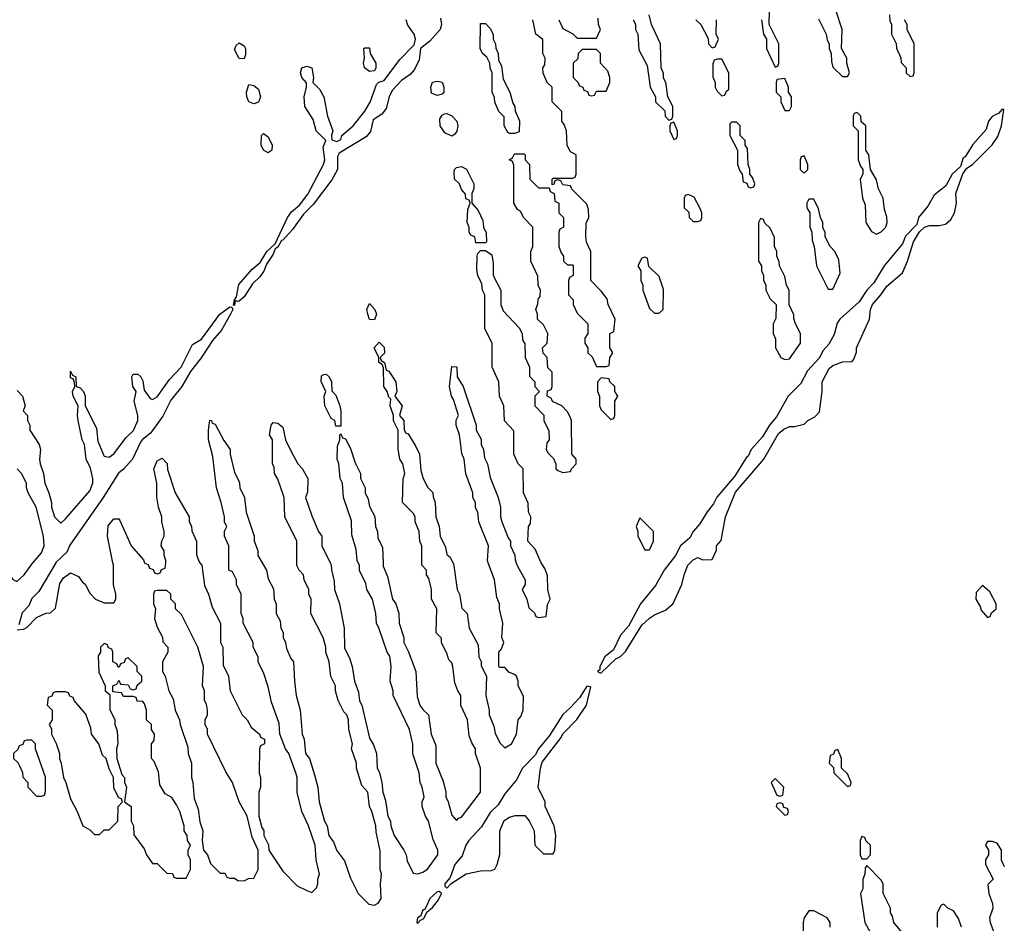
# Model space of a CAD drawing. Header units: inches. Extents: x 2769379 to 2883802, y 684208 to 828654.
# Tile 210 of 256: x 2825440 to 2829520, y 758507 to 762250. Entities that reach past the tile are written whole.
import ezdxf

# ---------------------------------------------------------------- set-up
doc = ezdxf.new("R2010")
doc.units = ezdxf.units.IN
doc.header["$MEASUREMENT"] = 0
doc.layers.add('C8725', color=7, linetype='Continuous')
doc.layers.add('C8726', color=7, linetype='Continuous')

msp = doc.modelspace()

# ---------------------------------------------------------------- linework, layer by layer
at = {"layer": 'C8725', "color": 2, "elevation": 2}
for points in [[(2825373.7, 760000), (2825376, 759990), (2825410, 759932), (2825424.7, 759924.7), (2825430, 759924.7), (2825459, 759950), (2825494.2, 760000)], [(2825430, 759722), (2825455.3, 759724.7), (2825470, 759732), (2825510, 759774), (2825548.4, 759791.6), (2825567.3, 759792.7), (2825588, 759812), (2825606.3, 759913.7), (2825622, 759938), (2825650, 759958), (2825683.6, 759943.6), (2825699.6, 759919.6), (2825711.3, 759911.3), (2825730, 759874), (2825754, 759850), (2825790, 759834), (2825830, 759834), (2825838, 759850), (2825838, 759870), (2825828, 759910), (2825828, 759990), (2825826, 760000)], [(2825589.3, 760000), (2825519.1, 759880.9), (2825490, 759851.8), (2825477.6, 759822.4), (2825450, 759792.3), (2825436.9, 759743.1)], [(2825957.3, 760000), (2825958, 759998), (2825972.7, 759992.7), (2825978, 759978), (2825992.7, 759972.7), (2825998, 759958), (2826010, 759954), (2826022, 759958), (2826027.3, 759972.7), (2826042, 759978), (2826044.8, 760000)], [(2826186.4, 760000), (2826194, 759990), (2826205.4, 759905.4), (2826222, 759870), (2826236.9, 759816.9), (2826272, 759750), (2826272, 759670), (2826282, 759650), (2826283.6, 759576.4), (2826304.7, 759530), (2826312, 759470), (2826362, 759370), (2826382, 759350), (2826399.6, 759319.6), (2826434, 759290), (2826438, 759278), (2826454, 759270), (2826454, 759250), (2826438, 759242), (2826434, 759230), (2826432, 759130), (2826438, 759110), (2826438, 759070), (2826431.3, 759050), (2826431.1, 758951.1), (2826443.6, 758903.6), (2826451.1, 758891.1), (2826452, 758870), (2826471.1, 758831.1), (2826472, 758810), (2826530, 758722), (2826590, 758662), (2826630, 758642), (2826650, 758634), (2826670, 758654), (2826675.3, 758670), (2826675.3, 758690), (2826682, 758710), (2826668.7, 758770), (2826664, 758830), (2826637.2, 758910), (2826609, 758970), (2826589.1, 759049.1), (2826589, 759110), (2826584, 759130), (2826555.3, 759210), (2826542, 759230), (2826518, 759290), (2826514.6, 759334.6), (2826483.1, 759423.1), (2826470, 759486), (2826450, 759546), (2826428.4, 759588.4), (2826428, 759610), (2826408, 759650), (2826408, 759670), (2826366, 759750), (2826366, 759770), (2826358, 759790), (2826358, 759870), (2826338, 759910), (2826338, 759930), (2826322, 759962), (2826306, 759970), (2826306, 760000)], [(2826444.7, 760000), (2826462, 759970), (2826470, 759934), (2826491.6, 759891.6), (2826494, 759850), (2826502, 759830), (2826502, 759790), (2826519.6, 759759.6), (2826522, 759730), (2826531.6, 759711.6), (2826532, 759690), (2826542, 759670), (2826545.4, 759645.4), (2826563.6, 759603.6), (2826574, 759590), (2826578, 759510), (2826586, 759450), (2826602, 759390), (2826611, 759290), (2826618.8, 759270), (2826624.7, 759210), (2826641, 759190), (2826661.4, 759121.4), (2826674.8, 759070), (2826681, 759010), (2826702.8, 758930), (2826713.4, 758910), (2826720.7, 758870), (2826741.4, 758841.4), (2826752, 758810), (2826785.4, 758765.4), (2826810, 758694), (2826842, 758630), (2826886.4, 758586.4), (2826910, 758582), (2826926, 758590), (2826938, 758610), (2826935.3, 758670), (2826939, 758710), (2826934, 758730), (2826933.6, 758806.4), (2826916.4, 758883.6), (2826915.3, 758910), (2826899, 758970), (2826889, 758990), (2826882, 759050), (2826857.2, 759077.2), (2826835.3, 759150), (2826835.3, 759170), (2826815.3, 759230), (2826819, 759250), (2826804, 759310), (2826802, 759350), (2826795.3, 759370), (2826782.7, 759382.7), (2826759, 759430), (2826748, 759470), (2826748, 759490), (2826728.9, 759528.9), (2826722, 759590), (2826708.7, 759630), (2826708.7, 759650), (2826698, 759690), (2826646, 759790), (2826648, 759850), (2826638, 759870), (2826638, 759890), (2826618, 759930), (2826615.3, 759950), (2826598, 759970), (2826588.9, 759988.9), (2826588.8, 760000)], [(2826726.7, 760000), (2826731.1, 759991.1), (2826731.6, 759971.6), (2826743.6, 759923.6), (2826744.7, 759890), (2826764.7, 759830), (2826784.7, 759730), (2826786.4, 759646.4), (2826806.4, 759606.4), (2826818, 759570), (2826826.8, 759510), (2826843.5, 759463.5), (2826847.7, 759427.7), (2826858, 759410), (2826890, 759274), (2826906.4, 759246.4), (2826918, 759210), (2826921, 759150), (2826930.8, 759130.8), (2826941, 759090), (2826944.7, 759050), (2826955.3, 759015.3), (2826966, 758950), (2826976, 758930), (2826978, 758910), (2826991.3, 758870), (2827032, 758810), (2827042, 758790), (2827045.4, 758765.4), (2827070, 758714), (2827090, 758712), (2827110, 758718), (2827130, 758731.3), (2827173.2, 758790), (2827173.2, 758810), (2827153.6, 758853.6), (2827134, 758930), (2827122, 758950), (2827108, 758990), (2827108, 759010), (2827115.3, 759030), (2827108, 759070), (2827099, 759090), (2827095.3, 759130), (2827068.9, 759208.9), (2827068.9, 759248.9), (2827055.3, 759310), (2826988, 759450), (2826988, 759470), (2826975.3, 759510), (2826979, 759570), (2826973.2, 759613.2), (2826962, 759630), (2826930, 759726), (2826918, 759750), (2826915.3, 759790), (2826902, 759850), (2826878, 759890), (2826874, 759914), (2826848.4, 759968.4), (2826848, 759990), (2826843, 760000)], [(2826945.9, 760000), (2826946.4, 759986.4), (2826963.5, 759943.5), (2826984.7, 759850), (2826998, 759830), (2827011.6, 759791.6), (2827012, 759750), (2827032, 759690), (2827032, 759670), (2827051.6, 759631.6), (2827082, 759550), (2827086.4, 759446.4), (2827098, 759410), (2827110, 759392), (2827134, 759370), (2827144.7, 759290), (2827163.6, 759243.6), (2827164.7, 759170), (2827194.8, 759094.8), (2827206, 759050), (2827206, 759030), (2827216, 759010), (2827230, 758954), (2827250, 758932), (2827258, 758942), (2827270, 758946.8), (2827348.7, 759050), (2827348.7, 759150), (2827328.7, 759210), (2827328, 759230), (2827313.6, 759253.6), (2827303.1, 759283.1), (2827295.3, 759350), (2827268.4, 759408.4), (2827268, 759450), (2827255.3, 759470), (2827243.1, 759503.1), (2827235.3, 759570), (2827230, 759586), (2827218, 759598), (2827210, 759626), (2827188.4, 759668.4), (2827187.3, 759687.3), (2827166, 759710), (2827168, 759810), (2827146, 759850), (2827146, 759890), (2827134.6, 759934.6), (2827126, 759950), (2827126, 759970), (2827106, 759990), (2827106, 760000)], [(2827235.3, 760000), (2827236.9, 759996.9), (2827252, 759890), (2827262, 759870), (2827272.7, 759812.7), (2827294, 759790), (2827302, 759730), (2827339.6, 759659.6), (2827342, 759610), (2827351.6, 759591.6), (2827352.7, 759572.7), (2827374, 759530), (2827372, 759450), (2827384.7, 759390), (2827384.7, 759370), (2827404, 759324), (2827410, 759294), (2827430, 759254), (2827450, 759234), (2827478, 759250), (2827498, 759290), (2827506, 759350), (2827516.4, 759363.6), (2827526, 759390), (2827527.3, 759447.3), (2827506, 759490), (2827506, 759510), (2827498, 759530), (2827490, 759538), (2827467.3, 759547.3), (2827450, 759566), (2827430, 759566), (2827426, 759570), (2827426, 759630), (2827436.4, 759643.6), (2827446, 759670), (2827438, 759690), (2827442, 759750), (2827428, 759810), (2827428, 759830), (2827416.4, 759856.4), (2827408, 759930), (2827381.7, 760000)], [(2827497.4, 760000), (2827503.6, 759983.6), (2827534, 759930), (2827534, 759910), (2827522, 759890), (2827542, 759850), (2827550, 759814), (2827572.7, 759792.7), (2827578, 759778), (2827590, 759774), (2827622, 759778), (2827627.3, 759827.3), (2827638, 759850), (2827628, 759890), (2827627.3, 759947.3), (2827616.4, 759976.4), (2827600.7, 760000)], [(2828134.2, 760000), (2828110.4, 759970), (2828074, 759906), (2828012.7, 759830), (2827962.4, 759737.6), (2827930, 759700.9), (2827899.9, 759640.1), (2827864.9, 759610), (2827844, 759570), (2827843.6, 759556.4), (2827834, 759550), (2827843.6, 759543.6), (2827850, 759544.7), (2827910, 759602), (2827930, 759612), (2827950, 759632), (2828018.6, 759741.4), (2828050, 759771.3), (2828070, 759784.7), (2828116.4, 759803.6), (2828148.4, 759831.6), (2828184, 759910), (2828193.2, 759950), (2828209.2, 759990), (2828218.7, 760000)], [(2829521.2, 758741.2), (2829508.4, 758768.4), (2829508, 758810), (2829490, 758838), (2829470, 758846), (2829450, 758846), (2829442, 758830), (2829454, 758810), (2829454, 758790), (2829442, 758770), (2829442, 758750), (2829474, 758690), (2829452, 758668), (2829456, 758630), (2829471.6, 758588.4), (2829472, 758570), (2829458, 758530), (2829461, 758510), (2829492, 758430), (2829462, 758410), (2829462.8, 758370), (2829490, 758322), (2829522, 758290)], [(2829095.3, 758470), (2829062, 758510), (2829056.4, 758536.4), (2829048, 758550), (2829048, 758570), (2829018, 758630), (2829018, 758670), (2829010, 758686), (2828950, 758746), (2828943.6, 758736.4), (2828942, 758710), (2828934, 758690), (2828934, 758650), (2828924.7, 758630), (2828942, 758510), (2828964.7, 758470)], [(2829342, 758490), (2829330, 758526), (2829310, 758558), (2829286, 758570), (2829270, 758586), (2829258, 758582), (2829242, 758550), (2829242, 758490)], [(2828798, 758490), (2828798, 758510), (2828786, 758530), (2828730, 758558), (2828710, 758558), (2828691.1, 758528.9), (2828686, 758510), (2828686, 758470)]]:
    msp.add_lwpolyline(points, dxfattribs=at)
for points in [[(2829430, 759906), (2829403.6, 759876.4), (2829402, 759850), (2829419.6, 759819.6), (2829423.6, 759803.6), (2829450, 759774), (2829462, 759778), (2829467.3, 759792.7), (2829486, 759810), (2829486, 759830), (2829460.4, 759880.4)], [(2826050, 759886), (2826010, 759886), (2825998, 759882), (2825994, 759870), (2825994, 759830), (2826002, 759810), (2825998, 759770), (2826010, 759734), (2826031.6, 759691.6), (2826032.7, 759672.7), (2826054, 759650), (2826054, 759630), (2826032, 759590), (2826032, 759550), (2826042, 759530), (2826058, 759470), (2826076, 759436), (2826084.7, 759390), (2826102, 759350), (2826104.7, 759330), (2826136.9, 759236.9), (2826138, 759210), (2826152, 759170), (2826152, 759110), (2826158, 759090), (2826163, 759023), (2826179.1, 758979.1), (2826186.4, 758926.4), (2826198.8, 758890), (2826196, 758850), (2826202, 758810), (2826218, 758790), (2826230, 758754), (2826270, 758714), (2826290, 758714), (2826298, 758698), (2826310, 758694), (2826330, 758694), (2826343.6, 758683.6), (2826370, 758682), (2826388.4, 758691.6), (2826410, 758694), (2826428, 758730), (2826428, 758810), (2826403.1, 758863.1), (2826382, 758950), (2826348.7, 759010), (2826322, 759090), (2826294.6, 759134.6), (2826218, 759290), (2826218, 759310), (2826208, 759330), (2826208, 759350), (2826218, 759370), (2826218, 759390), (2826214.6, 759414.6), (2826206, 759430), (2826206, 759470), (2826198, 759490), (2826202, 759570), (2826178, 759650), (2826110, 759786), (2826086, 759810), (2826086, 759830), (2826066, 759850), (2826066, 759870)], [(2825790, 759666), (2825774, 759650), (2825774, 759630), (2825765.4, 759614.6), (2825767.1, 759547.1), (2825794, 759490), (2825794, 759470), (2825814, 759454), (2825812.7, 759392.7), (2825834, 759350), (2825834, 759330), (2825843.6, 759303.6), (2825846, 759250), (2825841, 759230), (2825842, 759190), (2825863.6, 759123.6), (2825874, 759110), (2825874, 759090), (2825882, 759070), (2825874, 759010), (2825902, 758990), (2825902, 758930), (2825912, 758910), (2825912.7, 758872.7), (2825955.3, 758815.3), (2825964.7, 758790), (2825990, 758754), (2826010, 758754), (2826050, 758714), (2826072.7, 758712.7), (2826078, 758698), (2826090, 758694), (2826130, 758694), (2826148, 758730), (2826148, 758770), (2826138, 758790), (2826138, 758810), (2826148, 758830), (2826135.3, 758850), (2826134, 758870), (2826122, 758890), (2826122, 758910), (2826104, 758970), (2826090, 758998), (2826070, 759028), (2826043.1, 759043.1), (2826020.4, 759080.4), (2826014.6, 759134.6), (2825996.4, 759176.4), (2825986, 759190), (2825986, 759250), (2825996.4, 759263.6), (2825998, 759290), (2825986, 759310), (2825986, 759330), (2825966, 759350), (2825966, 759390), (2825956.4, 759416.4), (2825950, 759426), (2825927.3, 759427.3), (2825922, 759442), (2825910, 759446), (2825870, 759446), (2825862, 759462), (2825826, 759466), (2825826, 759490), (2825842, 759498), (2825850, 759514), (2825858, 759498), (2825890, 759494), (2825898, 759478), (2825910, 759474), (2825922, 759478), (2825927.3, 759492.7), (2825946, 759510), (2825946, 759530), (2825926, 759550), (2825926, 759570), (2825890, 759606), (2825878, 759602), (2825872.7, 759587.3), (2825858, 759582), (2825852.7, 759567.3), (2825847.3, 759567.3), (2825842, 759582), (2825826, 759590), (2825826, 759630), (2825822, 759642), (2825807.3, 759647.3), (2825802, 759662)], [(2827790, 759488.7), (2827759, 759441), (2827721.3, 759398.7), (2827690, 759372.3), (2827635.6, 759284.4), (2827590, 759229.2), (2827576.5, 759203.5), (2827523.7, 759150), (2827498.6, 759101.4), (2827450, 759042.9), (2827422.4, 758997.6), (2827390, 758965.6), (2827354.2, 758905.8), (2827301.3, 758850), (2827289.1, 758830.9), (2827273.5, 758786.5), (2827243, 758750), (2827223, 758697), (2827201, 758670), (2827201, 758661), (2827210, 758652), (2827228, 758672), (2827290, 758711.3), (2827350, 758724.7), (2827394.6, 758725.4), (2827408.4, 758731.6), (2827418, 758750), (2827428.9, 758791.1), (2827429.3, 758890), (2827447.6, 758932.4), (2827470, 758946), (2827492.7, 758952.7), (2827532.7, 758952.7), (2827551.6, 758931.6), (2827572, 758890), (2827574, 758830), (2827610, 758794), (2827650, 758794), (2827658, 758810), (2827662, 758870), (2827654, 758910), (2827618, 758990), (2827618, 759010), (2827588.9, 759068.9), (2827598, 759150), (2827605.6, 759174.4), (2827684, 759276), (2827690, 759292), (2827748.7, 759351.3), (2827788.7, 759410), (2827806, 759486)], [(2825630, 759466), (2825590, 759466), (2825578, 759462), (2825572.7, 759447.3), (2825558, 759442), (2825554, 759410), (2825574, 759390), (2825574, 759350), (2825562, 759330), (2825571.6, 759311.6), (2825572, 759290), (2825591.6, 759251.6), (2825604.7, 759210), (2825604.7, 759190), (2825612, 759170), (2825621, 759110), (2825631.3, 759090), (2825650, 759022), (2825678, 758970), (2825702, 758910), (2825730, 758894), (2825750, 758874), (2825770, 758874), (2825790, 758894), (2825810, 758894), (2825846, 758930), (2825848, 758990), (2825866, 759010), (2825862, 759022), (2825850, 759026), (2825830, 759066), (2825828, 759110), (2825810, 759146), (2825798, 759190), (2825782.7, 759202.7), (2825768, 759250), (2825738, 759290), (2825734.6, 759314.6), (2825713.6, 759373.6), (2825666, 759430), (2825662, 759442), (2825647.3, 759447.3), (2825642, 759462)], [(2825490, 759266), (2825470, 759266), (2825458, 759262), (2825452.7, 759247.3), (2825438, 759242), (2825432.7, 759227.3), (2825414, 759210), (2825414, 759190), (2825432.7, 759172.7), (2825439.6, 759159.6), (2825451.6, 759131.6), (2825452.7, 759112.7), (2825474, 759090), (2825474, 759070), (2825510, 759034), (2825530, 759034), (2825542, 759038), (2825547.3, 759052.7), (2825547.3, 759112.7), (2825506, 759230), (2825506, 759250)], [(2828830, 759226), (2828818, 759222), (2828812.7, 759207.3), (2828798, 759202), (2828794, 759170), (2828812.7, 759152.7), (2828814, 759130), (2828870, 759074), (2828882, 759078), (2828886, 759090), (2828870, 759126), (2828846, 759150), (2828846, 759190)], [(2828570, 759106), (2828554, 759090), (2828578, 759038), (2828590, 759034), (2828602, 759038), (2828606, 759070)], [(2828590, 759006), (2828578, 759002), (2828574, 758990), (2828610, 758954), (2828622, 758958), (2828626, 758970), (2828622, 758982), (2828606, 758986), (2828602, 759002)], [(2828930, 758866), (2828922, 758850), (2828922, 758790), (2828930, 758774), (2828950, 758774), (2828966, 758790), (2828966, 758830), (2828947.3, 758847.3), (2828942, 758862)], [(2827178, 758638), (2827170, 758637.2), (2827138.8, 758610), (2827124.5, 758575.5), (2827116.9, 758563.1), (2827110, 758562), (2827102, 758538), (2827088.4, 758530), (2827086, 758510), (2827090, 758507.3), (2827100.2, 758519.8), (2827114, 758526), (2827127.3, 758552.7), (2827150, 758572), (2827175.5, 758604.5), (2827188, 758630)]]:
    msp.add_lwpolyline(points, close=True, dxfattribs=at)
at = {"layer": 'C8726', "color": 2, "elevation": 2}
for points in [[(2828514, 762250), (2828522, 762190), (2828534, 762170), (2828534, 762130), (2828570, 762054), (2828582, 762058), (2828586, 762070), (2828586, 762150), (2828546, 762230), (2828548, 762350)], [(2827982, 762250), (2827991.6, 762231.6), (2827992, 762210), (2828002, 762190), (2828005.4, 762125.4), (2828039.6, 762059.6), (2828052, 761970), (2828074, 761930), (2828074, 761910), (2828112.7, 761872.7), (2828114, 761850), (2828130, 761834), (2828142, 761838), (2828146, 761850), (2828146, 761890), (2828126, 761930), (2828118, 761990), (2828108.4, 762008.4), (2828107.3, 762027.3), (2828098, 762050), (2828095.3, 762150), (2828058, 762230), (2828048, 762270)], [(2828750, 762254), (2828782, 762190), (2828785.4, 762165.4), (2828794, 762150), (2828794, 762130), (2828802, 762110), (2828803.6, 762076.4), (2828810, 762054), (2828850, 762014), (2828870, 762014), (2828878, 762030), (2828868, 762070), (2828868, 762090), (2828846, 762130), (2828848, 762210), (2828822, 762290)], [(2829044.7, 762270), (2829045.4, 762245.4), (2829052, 762230), (2829052, 762190), (2829071.6, 762151.6), (2829072.7, 762132.7), (2829091.6, 762091.6), (2829092.7, 762072.7), (2829114, 762050), (2829114, 762030), (2829130, 762014), (2829142, 762018), (2829146, 762030), (2829146, 762150), (2829118, 762210), (2829118, 762230), (2829106, 762250)], [(2827184, 762256), (2827188, 762230), (2827182.4, 762210), (2827139.2, 762160.8), (2827100.7, 762130), (2827095.8, 762084.2), (2827075.9, 762044.1), (2827057.4, 762022.6), (2827021.8, 761998.2), (2826982.9, 761957.1), (2826970.4, 761930), (2826958.4, 761881.6), (2826940.9, 761859.1), (2826905.1, 761834.9), (2826893.1, 761786.9), (2826875.4, 761764.6), (2826763.4, 761696.6), (2826757.3, 761682.7), (2826757.4, 761630), (2826732.7, 761587.3), (2826655.6, 761484.4), (2826616, 761444), (2826570, 761380.7), (2826530, 761336), (2826524.5, 761335.5), (2826510, 761307), (2826498.8, 761301.2), (2826490, 761279), (2826463.1, 761236.9), (2826452.2, 761207.8), (2826435.1, 761184.9), (2826404.8, 761155.2), (2826370, 761102), (2826350, 761083.7), (2826342, 761082), (2826332.7, 761087.3), (2826330, 761068), (2826326, 761066), (2826329.3, 761089.3), (2826338, 761102), (2826347.6, 761152.4), (2826403.5, 761216.5), (2826436.1, 761243.9), (2826463.7, 761290), (2826498.4, 761321.6), (2826549.6, 761430.4), (2826566, 761454), (2826598.7, 761481.3), (2826633.3, 761526.7), (2826698.4, 761650), (2826703.7, 761670), (2826698, 761722), (2826708, 761750), (2826669, 761790), (2826656, 761836), (2826620.9, 761890), (2826618, 761930), (2826628.7, 761970), (2826628.4, 761988.4), (2826609, 762010), (2826604, 762030), (2826609.1, 762050.9), (2826630, 762058), (2826651, 762050), (2826658, 762010), (2826654, 761990), (2826682.8, 761962.8), (2826700.7, 761930), (2826716, 761850), (2826738, 761790), (2826732, 761770), (2826732.7, 761752.7), (2826754.6, 761745.4), (2826770, 761754), (2826775.3, 761770), (2826821.2, 761810), (2826870, 761870.8), (2826891.8, 761908.2), (2826919, 761981), (2826928.7, 761991.3), (2826950, 761998), (2827015.3, 762084.7), (2827074.8, 762145.2), (2827079.5, 762170), (2827074.5, 762190), (2827047.9, 762227.9), (2827040.7, 762250)], [(2827600.7, 760000), (2827600.4, 760000.4), (2827576.4, 760056.4), (2827546, 760090), (2827548, 760150), (2827556.4, 760163.6), (2827558, 760190), (2827548, 760210), (2827547.3, 760247.3), (2827528, 760290), (2827526, 760390), (2827506, 760410), (2827488, 760450), (2827487.3, 760547.3), (2827448.4, 760588.4), (2827446, 760650), (2827428, 760690), (2827426, 760750), (2827398, 760810), (2827398, 760910), (2827368, 760970), (2827368, 761110), (2827358, 761130), (2827355.3, 761155.3), (2827338, 761190), (2827334, 761214), (2827335.3, 761270), (2827338, 761282), (2827350, 761294), (2827370, 761294), (2827396, 761276), (2827402, 761242), (2827402, 761190), (2827434, 761130), (2827434, 761070), (2827443.6, 761043.6), (2827510, 760974), (2827522, 760950), (2827523.6, 760923.6), (2827532.7, 760907.3), (2827534, 760850), (2827552, 760810), (2827552.7, 760772.7), (2827574, 760750), (2827574, 760730), (2827594, 760710), (2827574, 760690), (2827574, 760650), (2827611.6, 760611.6), (2827612, 760590), (2827632.7, 760547.3), (2827634, 760510), (2827623.6, 760496.4), (2827622, 760470), (2827630, 760454), (2827651.6, 760431.6), (2827662, 760410), (2827662, 760390), (2827670, 760382), (2827690, 760374), (2827722, 760378), (2827726, 760390), (2827746, 760410), (2827746, 760430), (2827728, 760450), (2827726, 760590), (2827718, 760610), (2827710, 760626), (2827686, 760650), (2827648.4, 760668.4), (2827642, 760682), (2827626, 760690), (2827627.3, 760712.7), (2827642, 760718), (2827646, 760730), (2827646, 760790), (2827628.4, 760808.4), (2827626, 760850), (2827608.4, 760868.4), (2827606, 760890), (2827626, 760910), (2827628, 760950), (2827610, 760986), (2827586, 761010), (2827586, 761030), (2827578, 761050), (2827587.3, 761072.7), (2827588.4, 761091.6), (2827596.4, 761103.6), (2827598, 761130), (2827588, 761150), (2827587.3, 761187.3), (2827558, 761250), (2827558, 761290), (2827566, 761310), (2827566, 761390), (2827528.9, 761428.9), (2827515.3, 761455.3), (2827503.1, 761463.1), (2827488, 761490), (2827487.3, 761647.3), (2827482, 761662), (2827468, 761670), (2827482, 761678), (2827490, 761694), (2827530, 761694), (2827534, 761690), (2827534, 761670), (2827552, 761650), (2827554, 761590), (2827590, 761554), (2827634, 761554), (2827638, 761538), (2827654, 761530), (2827658, 761498), (2827674, 761490), (2827674, 761450), (2827694, 761430), (2827694, 761390), (2827678, 761382), (2827674, 761370), (2827674, 761310), (2827683.6, 761283.6), (2827694, 761270), (2827694, 761250), (2827710, 761234), (2827730, 761234), (2827734, 761230), (2827734, 761190), (2827718, 761182), (2827714, 761170), (2827714, 761110), (2827734, 761090), (2827734, 761070), (2827750, 761034), (2827794, 760990), (2827794, 760950), (2827782, 760930), (2827782, 760910), (2827794, 760890), (2827794, 760870), (2827812.7, 760852.7), (2827830, 760814), (2827870, 760814), (2827882, 760818), (2827886, 760850), (2827898, 760870), (2827886, 760890), (2827886, 760950), (2827902, 760958), (2827908, 761010), (2827878, 761070), (2827873.6, 761093.6), (2827850, 761126), (2827806, 761170), (2827806, 761290), (2827788.4, 761328.4), (2827786, 761350), (2827787.3, 761407.3), (2827798, 761430), (2827796.4, 761463.6), (2827790, 761486), (2827727.3, 761547.3), (2827722, 761562), (2827690, 761566), (2827682, 761582), (2827670, 761586), (2827658, 761582), (2827652.7, 761567.3), (2827646, 761566), (2827646, 761590), (2827650, 761594), (2827730, 761594), (2827742, 761598), (2827746, 761610), (2827746, 761690), (2827722, 761702), (2827708.4, 761728.4), (2827706, 761790), (2827696.4, 761816.4), (2827686, 761830), (2827686, 761870), (2827646, 761910), (2827646, 761970), (2827626, 761990), (2827608.4, 762028.4), (2827608, 762050), (2827616.4, 762063.6), (2827618, 762090), (2827608, 762110), (2827607.3, 762167.3), (2827578, 762190), (2827566, 762250)], [(2827674, 762250), (2827690, 762214), (2827731.6, 762191.6), (2827750, 762174), (2827830, 762174), (2827846, 762210), (2827838, 762230), (2827836.4, 762256.4)], [(2828242, 762250), (2828262, 762230), (2828292.7, 762172.7), (2828294, 762150), (2828310, 762134), (2828322, 762138), (2828335.3, 762170), (2828326, 762190), (2828328, 762250)], [(2828218.7, 760000), (2828230, 760012), (2828250, 760022), (2828270, 760012), (2828310, 760014), (2828327.3, 760052.7), (2828328, 760070), (2828347.3, 760092.7), (2828365.2, 760190), (2828406.6, 760293.4), (2828524, 760430), (2828584.8, 760535.2), (2828606.3, 760553.7), (2828630, 760564.7), (2828650, 760564.7), (2828690, 760574), (2828706, 760590), (2828734.6, 760605.4), (2828754, 760626), (2828765.2, 760710), (2828765.2, 760750), (2828794.6, 760805.4), (2828810, 760818), (2828850, 760832), (2828890, 760834), (2828896.4, 760843.6), (2828907.3, 760872.7), (2828908, 760890), (2828961.2, 761010), (2828966, 761050), (2828973.2, 761070), (2829008.7, 761110), (2829033.6, 761146.4), (2829098, 761202), (2829119, 761250), (2829144, 761330), (2829168.9, 761371.1), (2829189, 761391), (2829210, 761398), (2829250, 761398), (2829276.4, 761403.6), (2829298, 761422), (2829314, 761450), (2829321.2, 761490), (2829319, 761530), (2829348.7, 761611.3), (2829365.2, 761634.8), (2829388, 761650), (2829470, 761732), (2829493.6, 761766.4), (2829508.7, 761810), (2829518, 761878), (2829510, 761878), (2829496.9, 761863.1), (2829470, 761849), (2829454.8, 761830), (2829444.4, 761795.6), (2829390, 761733.2), (2829357.5, 761682.5), (2829350, 761677.2), (2829338.5, 761641.5), (2829304, 761610), (2829277.6, 761562.4), (2829230, 761522.7), (2829202.8, 761477.2), (2829164.4, 761430), (2829158, 761402), (2829110, 761352.7), (2829098.7, 761321.3), (2829022.4, 761230), (2828979.9, 761160.1), (2828950, 761129.2), (2828918.2, 761081.8), (2828839.1, 761010), (2828827.2, 760992.8), (2828814.7, 760945.3), (2828793.5, 760906.5), (2828770, 760879.3), (2828752.3, 760847.7), (2828704.9, 760795), (2828676.9, 760743.1), (2828624.4, 760690), (2828575.6, 760604.4), (2828546.4, 760570), (2828518, 760522), (2828470.6, 760470), (2828458.5, 760441.4), (2828450, 760434.5), (2828401.7, 760358.3), (2828328.2, 760271.8), (2828315.2, 760244.7), (2828288.2, 760211.8), (2828258, 760162), (2828230, 760129.3), (2828216.5, 760103.5), (2828178.4, 760070), (2828158, 760030), (2828134.2, 760000)], [(2825430, 760714), (2825451.3, 760690), (2825462, 760650), (2825454, 760630), (2825472, 760610), (2825472, 760590), (2825482, 760570), (2825482, 760550), (2825521, 760490), (2825526, 760470), (2825522, 760430), (2825524.7, 760410), (2825538, 760370), (2825544.7, 760330), (2825561, 760290), (2825571.3, 760250), (2825571.3, 760230), (2825584.7, 760190), (2825610, 760164.7), (2825630, 760182), (2825730, 760298.8), (2825742.7, 760330), (2825742.7, 760350), (2825732.7, 760392.7), (2825715.3, 760430), (2825708.7, 760490), (2825699, 760510), (2825682, 760590), (2825679, 760610), (2825682, 760650), (2825661.2, 760690), (2825659, 760710), (2825668, 760730), (2825667.3, 760747.3), (2825662, 760762), (2825650, 760766), (2825650, 760794), (2825658, 760778), (2825672, 760770), (2825674, 760730), (2825690, 760724.7), (2825704.7, 760710), (2825710.8, 760690), (2825711.3, 760650), (2825758, 760558), (2825764, 760504), (2825787.1, 760447.1), (2825790, 760442), (2825810, 760438), (2825830, 760451.3), (2825880.7, 760519.3), (2825911.7, 760548.3), (2825929.2, 760590), (2825929, 760610), (2825914, 760670), (2825922, 760710), (2825909.2, 760730), (2825905.2, 760770), (2825910, 760782), (2825930, 760782), (2825942, 760770), (2825950, 760754), (2825955.3, 760715.3), (2825980.7, 760680.7), (2825990, 760676), (2826010, 760687.3), (2826060.1, 760759.9), (2826109.4, 760810), (2826156, 760904), (2826192.9, 760927.1), (2826269.7, 761030.3), (2826310, 761060.7), (2826319.1, 761059.1), (2826322.8, 761050), (2826314, 761030), (2826276.2, 760963.8), (2826239.3, 760920.7), (2826191.3, 760848.7), (2826147, 760793), (2826112.2, 760730), (2826066.6, 760673.4), (2826032.7, 760607.2), (2825982.3, 760537.7), (2825948.6, 760511.4), (2825940.2, 760499.7), (2825906.7, 760430), (2825871.3, 760388.7), (2825849.1, 760370.9), (2825786.4, 760270), (2825647.2, 760072.8), (2825635.3, 760044.7), (2825590, 760001.2), (2825589.3, 760000)], [(2827106, 760000), (2827106, 760070), (2827098, 760090), (2827095.3, 760130), (2827078, 760170), (2827078, 760190), (2827070, 760206), (2827026, 760250), (2827028.4, 760348.4), (2827035.3, 760370), (2827028, 760410), (2827015.3, 760430), (2827008.4, 760471.6), (2827008, 760550), (2826988.9, 760588.9), (2826988.7, 760610), (2826975.3, 760650), (2826978, 760678), (2826970, 760686), (2826962, 760710), (2826949, 760730), (2826947.3, 760807.3), (2826942, 760822), (2826928, 760830), (2826928, 760850), (2826908.9, 760891.1), (2826930, 760914), (2826950, 760894), (2826951.1, 760868.9), (2826934, 760850), (2826938, 760838), (2826952, 760830), (2826958, 760798), (2826970, 760794), (2826998, 760750), (2827002, 760710), (2826994, 760690), (2827024.7, 760650), (2827014, 760610), (2827031.3, 760590), (2827032.7, 760552.7), (2827038, 760538), (2827050, 760534), (2827082, 760482), (2827096, 760450), (2827102, 760382), (2827110, 760354), (2827130, 760314), (2827151.6, 760291.6), (2827152.7, 760272.7), (2827162, 760250), (2827164.7, 760190), (2827178, 760150), (2827182, 760110), (2827204.7, 760064.7), (2827210, 760034), (2827223.6, 760023.6), (2827235.3, 760000)], [(2827381.7, 760000), (2827378, 760010), (2827382, 760070), (2827342, 760170), (2827338, 760210), (2827328.4, 760228.4), (2827328, 760250), (2827318, 760270), (2827318, 760290), (2827288.9, 760368.9), (2827282, 760430), (2827272.7, 760452.7), (2827262, 760530), (2827249, 760570), (2827249.1, 760590.9), (2827258, 760610), (2827237.2, 760677.2), (2827229, 760690), (2827221.2, 760730), (2827230, 760814), (2827251.6, 760811.6), (2827252, 760770), (2827278, 760730), (2827332, 760570), (2827332, 760550), (2827351.6, 760511.6), (2827352, 760490), (2827362, 760470), (2827365.4, 760434.6), (2827378, 760410), (2827390, 760354), (2827422, 760270), (2827432, 760230), (2827432, 760190), (2827438, 760170), (2827463.6, 760103.6), (2827474, 760090), (2827474, 760070), (2827491.6, 760031.6), (2827492.7, 760012.7), (2827497.4, 760000)], [(2826306, 760000), (2826306, 760070), (2826288, 760110), (2826288.4, 760131.6), (2826298, 760150), (2826288.4, 760168.4), (2826288, 760190), (2826275.3, 760250), (2826255.3, 760310), (2826240.4, 760440.4), (2826222, 760510), (2826222, 760550), (2826228.4, 760591.6), (2826234, 760590), (2826238, 760578), (2826250, 760574), (2826286.4, 760506.4), (2826312, 760470), (2826312, 760450), (2826330, 760374), (2826345.4, 760345.4), (2826351.1, 760331.1), (2826352, 760310), (2826372, 760270), (2826378, 760210), (2826411.1, 760111.1), (2826411.6, 760091.6), (2826426, 760050), (2826427.3, 760030), (2826444.7, 760000)], [(2826588.8, 760000), (2826588, 760090), (2826538, 760190), (2826535.3, 760270), (2826510, 760346), (2826495.3, 760370), (2826494.6, 760394.6), (2826488, 760410), (2826488, 760510), (2826475.3, 760530), (2826482, 760570), (2826490, 760582), (2826510, 760578), (2826530, 760562), (2826542, 760510), (2826563.5, 760463.5), (2826592, 760410), (2826610.9, 760390.9), (2826634, 760350), (2826632.7, 760292.7), (2826624.7, 760270), (2826650, 760194), (2826678, 760130), (2826692, 760110), (2826692, 760070), (2826726.7, 760000)], [(2826843, 760000), (2826838, 760010), (2826834.6, 760054.6), (2826816.4, 760116.4), (2826814.6, 760174.6), (2826782, 760270), (2826778, 760330), (2826768, 760350), (2826762, 760410), (2826755.3, 760430), (2826756.4, 760483.6), (2826766, 760510), (2826766, 760530), (2826770, 760534), (2826778, 760518), (2826790, 760514), (2826810, 760474), (2826830, 760414), (2826852, 760370), (2826852, 760350), (2826871.3, 760310), (2826871.3, 760290), (2826883.5, 760263.5), (2826890, 760234), (2826911.6, 760191.6), (2826914, 760150), (2826922, 760130), (2826923.6, 760103.6), (2826943.6, 760063.6), (2826945.9, 760000)], [(2826044.8, 760000), (2826046, 760010), (2826038, 760030), (2826038, 760050), (2826026, 760070), (2826028.4, 760091.6), (2826038, 760110), (2826038, 760130), (2826028.7, 760170), (2826028.7, 760190), (2826015.3, 760230), (2826008.4, 760271.6), (2826008.7, 760330), (2825995.3, 760390), (2826010, 760422), (2826030, 760434), (2826051.1, 760411.1), (2826052.7, 760387.3), (2826084.7, 760290), (2826142, 760190), (2826142, 760170), (2826151.6, 760151.6), (2826152.7, 760132.7), (2826172, 760090), (2826172.7, 760032.7), (2826183.6, 760003.6), (2826186.4, 760000)], [(2825494.2, 760000), (2825496.6, 760003.4), (2825530, 760041), (2825541.2, 760070), (2825539, 760110), (2825508.7, 760230), (2825475.3, 760290), (2825468, 760310), (2825468, 760330), (2825448, 760370), (2825428.7, 760388.7)], [(2825826, 760000), (2825804, 760110), (2825806.3, 760153.7), (2825830, 760182), (2825850, 760182), (2825855.3, 760175.3), (2825902, 760070), (2825952.7, 760012.7), (2825957.3, 760000)]]:
    msp.add_lwpolyline(points, dxfattribs=at)
for points in [[(2827470, 761778), (2827463.1, 761783.1), (2827448, 761810), (2827447.3, 761847.3), (2827426, 761870), (2827408.4, 761908.4), (2827407.3, 761927.3), (2827398, 761950), (2827398, 762030), (2827388.9, 762048.9), (2827388, 762070), (2827375.3, 762095.3), (2827358, 762110), (2827348, 762130), (2827350, 762234), (2827370, 762234), (2827390, 762214), (2827402, 762190), (2827402, 762170), (2827412, 762150), (2827412.7, 762132.7), (2827422, 762110), (2827423.6, 762083.6), (2827436.9, 762056.9), (2827443.6, 762003.6), (2827471.3, 761950), (2827483.6, 761903.6), (2827492, 761890), (2827492.7, 761872.7), (2827511.6, 761831.6), (2827510, 761786), (2827490, 761778)], [(2826370, 762088), (2826349.5, 762089.5), (2826330, 762126), (2826336.4, 762143.6), (2826350, 762154), (2826370, 762142), (2826376, 762130), (2826376, 762104)], [(2826890, 762035.3), (2826869.2, 762050), (2826865.2, 762070), (2826869, 762090), (2826866, 762130), (2826870, 762134), (2826890, 762134), (2826892, 762110), (2826916, 762070), (2826916, 762050), (2826910, 762038)], [(2827830, 762126), (2827770, 762126), (2827754, 762110), (2827752.7, 762087.3), (2827734, 762070), (2827734, 762010), (2827754, 761990), (2827758, 761978), (2827774, 761970), (2827778, 761958), (2827792.7, 761952.7), (2827798, 761938), (2827810, 761934), (2827822, 761938), (2827830, 761954), (2827870, 761954), (2827886, 761990), (2827886, 762010), (2827876.4, 762036.4), (2827846, 762070), (2827846, 762110)], [(2828350, 762086), (2828330, 762086), (2828318, 762082), (2828312.7, 762067.3), (2828312.7, 762012.7), (2828322, 761990), (2828322, 761970), (2828330, 761954), (2828350, 761934), (2828362, 761938), (2828367.3, 761952.7), (2828378, 761962), (2828378, 762030)], [(2826410, 761902), (2826389.6, 761909.6), (2826380.9, 761930), (2826379.3, 761950), (2826390, 761982), (2826410, 761978), (2826430, 761962), (2826437.3, 761930), (2826430, 761908.7)], [(2827170, 761935.3), (2827146, 761946), (2827144, 761970), (2827150, 761991.3), (2827170, 761996), (2827190.9, 761990.9), (2827198, 761970), (2827198, 761950), (2827190, 761942)], [(2828610, 762006), (2828578, 762002), (2828574, 761990), (2828574, 761950), (2828594, 761930), (2828594, 761910), (2828610, 761874), (2828630, 761874), (2828638, 761890), (2828638, 761930), (2828626, 761950), (2828626, 761970), (2828618, 761990)], [(2827230, 761768), (2827200.9, 761780.9), (2827182, 761810), (2827181.2, 761838.8), (2827190, 761854), (2827200.4, 761859.6), (2827210, 761862), (2827230, 761852), (2827251.3, 761830), (2827256, 761810), (2827251.3, 761788.7), (2827243.6, 761776.4)], [(2828910, 761866), (2828898, 761862), (2828894, 761850), (2828894, 761810), (2828914, 761790), (2828914, 761670), (2828923.6, 761643.6), (2828934, 761630), (2828934, 761610), (2828922, 761590), (2828932, 761510), (2828943.6, 761483.6), (2828946, 761410), (2828970, 761372), (2828990, 761362), (2829010, 761371.3), (2829028.7, 761390), (2829034, 761410), (2829033.6, 761433.6), (2829023.1, 761463.1), (2829018, 761510), (2828998, 761550), (2828990, 761586), (2828966, 761630), (2828958, 761690), (2828946, 761710), (2828946, 761810), (2828927.3, 761827.3), (2828926, 761850)], [(2828150, 761826), (2828138, 761822), (2828134, 761810), (2828134, 761790), (2828150, 761754), (2828162, 761758), (2828166, 761770), (2828166, 761790)], [(2828410, 761826), (2828390, 761826), (2828382, 761818), (2828382, 761770), (2828414, 761710), (2828414, 761650), (2828423.6, 761623.6), (2828434, 761610), (2828438, 761578), (2828452.7, 761572.7), (2828458, 761558), (2828470, 761554), (2828482, 761558), (2828486, 761570), (2828476.4, 761596.4), (2828466, 761610), (2828466, 761630), (2828458, 761650), (2828456.4, 761716.4), (2828446, 761730), (2828446, 761750), (2828426, 761770), (2828426, 761810)], [(2826470, 761699), (2826450, 761709), (2826440.9, 761730), (2826442, 761770), (2826450, 761778), (2826470, 761764.7), (2826486, 761730), (2826484.7, 761710)], [(2828690, 761686), (2828678, 761682), (2828674, 761670), (2828674, 761630), (2828690, 761614), (2828706, 761630), (2828706, 761650)], [(2827330, 761326), (2827326, 761350), (2827310, 761358), (2827302, 761370), (2827302, 761390), (2827294, 761410), (2827296.4, 761463.6), (2827306, 761490), (2827302, 761502), (2827288.4, 761508.4), (2827287.3, 761527.3), (2827270, 761546), (2827262, 761570), (2827242, 761590), (2827240.2, 761619.8), (2827242, 761630), (2827250, 761638), (2827270, 761642), (2827291.1, 761631.1), (2827322, 761570), (2827322, 761550), (2827314, 761530), (2827314, 761490), (2827339.8, 761459.8), (2827358.8, 761418.8), (2827362, 761390), (2827372.7, 761367.3), (2827374, 761330), (2827370, 761326)], [(2828210, 761526), (2828198, 761522), (2828194, 761510), (2828194, 761470), (2828212.7, 761452.7), (2828214, 761430), (2828230, 761414), (2828250, 761414), (2828262, 761418), (2828266, 761430), (2828266, 761450), (2828258, 761470), (2828234.6, 761514.6)], [(2828730, 761506), (2828710, 761506), (2828702, 761490), (2828702, 761470), (2828714, 761450), (2828714, 761390), (2828722, 761370), (2828723.6, 761336.4), (2828732, 761310), (2828742, 761230), (2828790, 761134), (2828810, 761134), (2828840.4, 761199.6), (2828834.6, 761254.6), (2828818, 761290), (2828798, 761310), (2828778, 761350), (2828778, 761370), (2828768.4, 761388.4), (2828768, 761410), (2828758, 761430), (2828750, 761466)], [(2828510, 761426), (2828502, 761410), (2828502, 761250), (2828514, 761230), (2828514, 761210), (2828522, 761190), (2828522, 761170), (2828531.1, 761151.1), (2828532, 761130), (2828550, 761094), (2828574, 761070), (2828572.7, 761012.7), (2828562, 760990), (2828562, 760950), (2828571.6, 760928.4), (2828572, 760890), (2828594, 760850), (2828610, 760842), (2828630, 760844.7), (2828675.3, 760910), (2828675.3, 760950), (2828655.3, 760990), (2828647.3, 761012.7), (2828647.3, 761027.3), (2828628.4, 761068.4), (2828628, 761130), (2828618, 761150), (2828610, 761186), (2828588, 761230), (2828587.3, 761247.3), (2828578, 761270), (2828578, 761290), (2828568, 761310), (2828567.3, 761347.3), (2828550, 761386), (2828527.3, 761407.3), (2828522, 761422)], [(2828030, 761266), (2828018, 761262), (2828002, 761230), (2828014, 761210), (2828014, 761170), (2828022, 761150), (2828022, 761130), (2828050, 761054), (2828070, 761034), (2828090, 761034), (2828106, 761050), (2828107.3, 761132.7), (2828090, 761186), (2828047.3, 761227.3), (2828042, 761262)], [(2826910, 761006), (2826890, 761008), (2826882, 761030), (2826878, 761050), (2826890, 761074), (2826911.3, 761050), (2826918, 761030)], [(2826750, 760566), (2826746, 760590), (2826730, 760598), (2826704, 760650), (2826702, 760690), (2826708, 760710), (2826688.9, 760751.1), (2826690, 760774), (2826700.4, 760779.6), (2826710, 760782), (2826722, 760770), (2826731.3, 760750), (2826732.7, 760712.7), (2826750, 760694), (2826766, 760650), (2826771, 760630), (2826770, 760566)], [(2827850, 760766), (2827834, 760750), (2827834, 760710), (2827842, 760690), (2827842, 760650), (2827850, 760634), (2827890, 760594), (2827902, 760598), (2827906, 760610), (2827906, 760670), (2827918, 760690), (2827906, 760710), (2827906, 760730), (2827886, 760750), (2827882, 760762)], [(2828010, 760186), (2827994, 760150), (2828002, 760130), (2828002, 760110), (2828030, 760054), (2828050, 760054), (2828066, 760090), (2828066, 760130)]]:
    msp.add_lwpolyline(points, close=True, dxfattribs=at)

doc.saveas('drawing.dxf')
